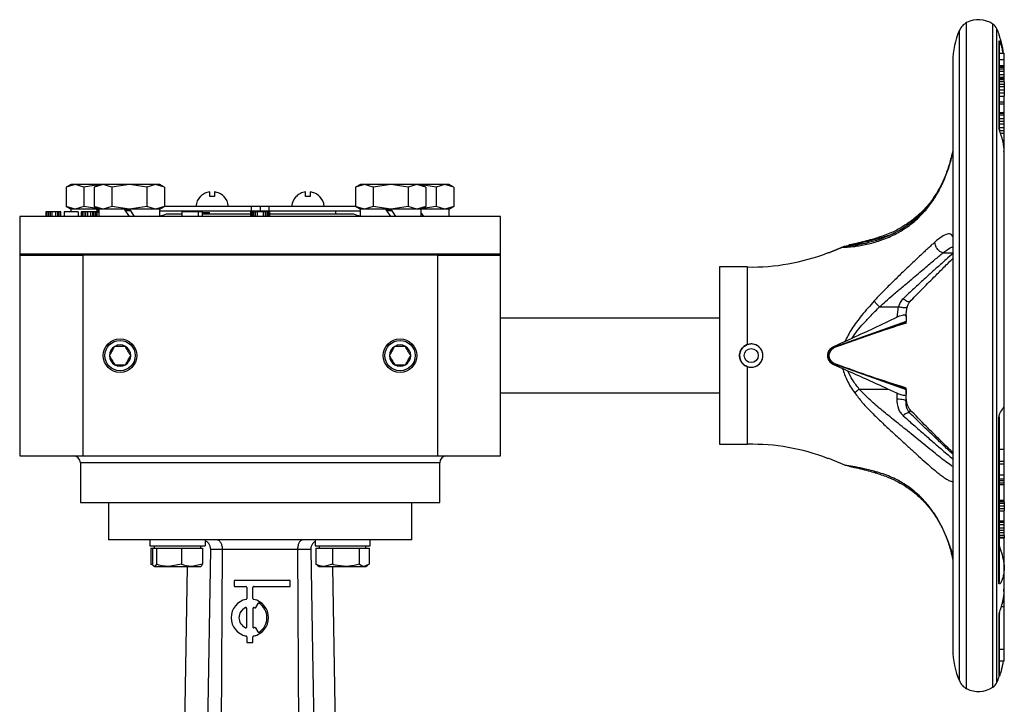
# Model space of a CAD drawing. Header units: millimetres. Extents: x 266 to 1205, y 112 to 961.
# Tile 26 of 27: x 784 to 995, y 517 to 664. Entities that reach past the tile are written whole.
import ezdxf

# ---------------------------------------------------------------- set-up
doc = ezdxf.new("R2010")
doc.units = ezdxf.units.MM

msp = doc.modelspace()

# ---------------------------------------------------------------- linework, layer by layer
at = {"color": 8, "linetype": 'Continuous', "lineweight": 25}
for p, q in [((987.01, 520.42), (987.01, 663.18)), ((992.63, 520.74), (992.63, 662.85)), ((985.47, 522.06), (985.47, 661.53)), ((993.48, 521.74), (993.48, 661.85)), ((801.05, 622.8), (800.81, 622.8)), ((807.86, 622.8), (806.81, 622.8)), ((863.86, 622.8), (862.81, 622.8)), ((968.37, 617.01), (969.07, 617.01)), ((981.95, 613.83), (984.05, 613.83)), ((974.05, 600.38), (974.08, 600.82)), ((957.84, 593.05), (958, 593.2)), ((958.23, 593.2), (958.04, 593.2)), ((958, 590.4), (957.84, 590.54)), ((958.23, 590.4), (958.04, 590.4)), ((874.1, 568.8), (797.1, 568.8))]:
    msp.add_line(p, q, dxfattribs=at)
at = {"color": 7, "linetype": 'Continuous', "lineweight": 25}
for p, q in [((994.05, 660.31), (993.98, 660.66)), ((993.98, 660.47), (993.98, 660.66)), ((993.98, 640.49), (993.98, 659.28)), ((994.05, 658.94), (993.98, 659.28)), ((994.05, 640.24), (994.05, 658.94)), ((994.05, 656.61), (995.05, 656.61)), ((995.05, 655.24), (995.05, 656.61)), ((984.05, 654.8), (984.05, 528.8)), ((994.05, 655.24), (995.05, 655.24)), ((995.05, 653.97), (995.05, 655.24)), ((994.05, 653.97), (995.05, 653.97)), ((994.05, 653.85), (995.05, 653.85)), ((994.05, 653.59), (995.05, 653.59)), ((994.05, 653.25), (995.05, 653.25)), ((994.05, 652.79), (995.05, 652.79)), ((994.05, 652.06), (995.05, 652.06)), ((995.05, 653.85), (995.05, 653.97)), ((995.05, 653.59), (995.05, 653.85)), ((995.05, 653.25), (995.05, 653.59)), ((995.05, 652.79), (995.05, 653.25)), ((995.05, 652.06), (995.05, 652.79)), ((995.05, 651.48), (995.05, 652.06)), ((994.05, 651.48), (995.05, 651.48)), ((994.05, 651.19), (995.05, 651.19)), ((994.05, 651.18), (995.05, 651.18)), ((994.05, 650.98), (995.05, 650.98)), ((995.05, 650.46), (994.05, 650.46)), ((994.05, 650.01), (995.05, 650.01)), ((995.05, 651.19), (995.05, 651.48)), ((995.05, 651.18), (995.05, 651.19)), ((995.05, 650.98), (995.05, 651.18)), ((995.05, 650.46), (995.05, 650.98)), ((995.05, 650.46), (995.05, 650.01)), ((995.05, 650.01), (995.05, 649.51)), ((994.05, 649.51), (995.05, 649.51)), ((994.05, 648.75), (995.05, 648.75)), ((994.05, 648.12), (995.05, 648.12)), ((995.05, 649.51), (995.05, 648.75)), ((995.05, 648.75), (995.05, 648.12)), ((995.05, 648.12), (995.05, 647.44)), ((994.05, 647.44), (995.05, 647.44)), ((994.05, 646.17), (995.05, 646.17)), ((995.05, 645.71), (994.05, 645.71)), ((995.05, 646.17), (995.05, 647.44)), ((995.05, 645.71), (995.05, 646.17)), ((995.05, 643.87), (995.05, 645.71)), ((994.05, 643.87), (995.05, 643.87)), ((994.05, 643.73), (995.05, 643.73)), ((995.05, 643.73), (995.05, 643.87)), ((995.05, 643.39), (995.05, 643.73)), ((994.05, 643.39), (995.05, 643.39)), ((994.05, 642.6), (995.05, 642.6)), ((994.05, 642.05), (995.05, 642.05)), ((994.05, 641.48), (995.05, 641.48)), ((995.05, 642.6), (995.05, 643.39)), ((995.05, 642.05), (995.05, 642.6)), ((995.05, 641.48), (995.05, 642.05)), ((995.05, 640.69), (995.05, 641.48)), ((993.98, 640.49), (994.05, 640.24)), ((994.04, 640.16), (994.04, 640.18)), ((994.05, 640.69), (995.05, 640.69)), ((994.05, 640.08), (995.05, 640.08)), ((994.26, 639.45), (995.05, 639.45)), ((995.05, 640.08), (995.05, 640.69)), ((995.05, 639.45), (995.05, 640.08)), ((995.05, 637.83), (995.05, 639.45)), ((994.74, 637.83), (995.05, 637.83)), ((994.81, 637.38), (995.05, 637.38)), ((995.05, 637.38), (995.05, 637.83)), ((995.05, 637.13), (995.05, 637.38)), ((994.86, 637.13), (995.05, 637.13)), ((994.87, 637.05), (995.05, 637.05)), ((995.05, 637.05), (995.05, 637.13)), ((995.05, 635.63), (995.05, 637.05)), ((995.05, 581.13), (995.05, 635.63)), ((795.1, 628.5), (794.09, 627.92)), ((795.97, 628.5), (794.09, 627.92)), ((794.09, 627.92), (794.09, 623.78)), ((795.97, 628.5), (795.1, 628.5)), ((797.84, 627.92), (795.97, 628.5)), ((801.1, 628.5), (795.97, 628.5)), ((800.91, 628.39), (797.84, 627.92)), ((797.84, 627.92), (797.84, 623.78)), ((801.1, 628.5), (800.09, 627.92)), ((801.97, 628.5), (800.09, 627.92)), ((800.09, 627.92), (800.09, 623.78)), ((801.97, 628.5), (801.1, 628.5)), ((803.84, 627.92), (801.97, 628.5)), ((807.6, 628.5), (801.97, 628.5)), ((807.6, 628.5), (803.84, 627.92)), ((803.84, 627.92), (803.84, 623.78)), ((811.35, 627.92), (807.6, 628.5)), ((813.23, 628.5), (807.6, 628.5)), ((813.23, 628.5), (811.35, 627.92)), ((811.35, 627.92), (811.35, 623.78)), ((815.1, 627.92), (813.23, 628.5)), ((814.1, 628.5), (813.23, 628.5)), ((815.1, 627.92), (814.1, 628.5)), ((815.1, 627.92), (815.1, 623.78)), ((824.84, 625.93), (824.84, 626.93)), ((825.84, 626.93), (825.84, 625.93)), ((845.35, 625.93), (845.35, 626.93)), ((846.35, 626.93), (846.35, 625.93)), ((857.1, 628.5), (856.09, 627.92)), ((857.97, 628.5), (856.09, 627.92)), ((856.09, 627.92), (856.09, 623.78)), ((857.97, 628.5), (857.1, 628.5)), ((859.84, 627.92), (857.97, 628.5)), ((863.6, 628.5), (857.97, 628.5)), ((863.6, 628.5), (859.84, 627.92)), ((859.84, 627.92), (859.84, 623.78)), ((867.35, 627.92), (863.6, 628.5)), ((869.23, 628.5), (863.6, 628.5)), ((869.23, 628.5), (867.35, 627.92)), ((867.35, 627.92), (867.35, 623.78)), ((871.1, 627.92), (869.23, 628.5)), ((870.1, 628.5), (869.23, 628.5)), ((871.1, 627.92), (870.1, 628.5)), ((875.23, 628.5), (870.1, 628.5)), ((873.35, 627.92), (870.28, 628.39)), ((871.1, 627.92), (871.1, 623.78)), ((875.23, 628.5), (873.35, 627.92)), ((873.35, 627.92), (873.35, 623.78)), ((877.1, 627.92), (875.23, 628.5)), ((876.1, 628.5), (875.23, 628.5)), ((877.1, 627.92), (876.1, 628.5)), ((877.1, 627.92), (877.1, 623.78)), ((825.84, 625.93), (824.84, 625.93)), ((827.84, 625.95), (827.82, 625.93)), ((846.35, 625.93), (845.35, 625.93)), ((848.35, 625.95), (848.33, 625.93)), ((789.69, 622.6), (789.69, 621.6)), ((789.77, 622.6), (789.69, 622.6)), ((789.77, 622.6), (789.77, 621.6)), ((789.94, 622.6), (789.77, 622.6)), ((789.94, 622.6), (789.94, 621.6)), ((790.27, 622.6), (789.94, 622.6)), ((790.27, 622.6), (790.27, 621.6)), ((790.6, 622.6), (790.27, 622.6)), ((790.6, 622.6), (790.6, 621.6)), ((791.02, 622.6), (790.6, 622.6)), ((791.02, 622.6), (791.02, 621.6)), ((791.77, 622.6), (791.02, 622.6)), ((791.77, 622.6), (791.77, 621.6)), ((792.19, 622.6), (791.77, 622.6)), ((792.19, 622.6), (792.19, 621.6)), ((792.52, 622.6), (792.19, 622.6)), ((792.52, 622.6), (792.52, 621.6)), ((792.85, 622.6), (792.52, 622.6)), ((792.85, 622.6), (792.85, 621.6)), ((792.94, 622.6), (792.85, 622.6)), ((792.94, 621.6), (792.94, 622.6)), ((796.6, 622.6), (793.6, 622.6)), ((793.6, 622.6), (793.6, 621.6)), ((794.09, 623.78), (795.1, 623.2)), ((795.97, 623.2), (794.09, 623.78)), ((795.05, 623.2), (795.05, 622.6)), ((800.55, 623.2), (795.05, 623.2)), ((797.84, 623.78), (795.97, 623.2)), ((796.6, 622.6), (796.6, 621.6)), ((797.27, 622.6), (797.27, 621.6)), ((797.35, 622.6), (797.27, 622.6)), ((797.35, 622.6), (797.35, 621.6)), ((797.52, 622.6), (797.35, 622.6)), ((797.52, 622.6), (797.52, 621.6)), ((797.85, 622.6), (797.52, 622.6)), ((801.09, 623.28), (797.84, 623.78)), ((797.85, 622.6), (797.85, 621.6)), ((798.19, 622.6), (797.85, 622.6)), ((798.19, 622.6), (798.19, 621.6)), ((798.6, 622.6), (798.19, 622.6)), ((798.6, 622.6), (798.6, 621.6)), ((799.27, 622.6), (798.6, 622.6)), ((799.27, 622.6), (799.27, 621.6)), ((799.69, 622.6), (799.27, 622.6)), ((799.69, 622.6), (799.69, 621.6)), ((800.02, 622.6), (799.69, 622.6)), ((800.02, 622.6), (800.02, 621.6)), ((800.35, 622.6), (800.02, 622.6)), ((800.09, 623.78), (801.1, 623.2)), ((801.97, 623.2), (800.09, 623.78)), ((800.35, 622.6), (800.35, 621.6)), ((800.52, 622.6), (800.35, 622.6)), ((800.52, 622.6), (800.52, 621.6)), ((800.6, 622.6), (800.52, 622.6)), ((800.55, 623.2), (801.1, 623.2)), ((801.05, 622.44), (800.55, 623.2)), ((800.6, 622.6), (800.6, 621.6)), ((801.05, 623.2), (801.05, 621.6)), ((806.55, 623.2), (801.05, 623.2)), ((803.84, 623.78), (801.97, 623.2)), ((807.6, 623.2), (803.84, 623.78)), ((806.55, 623.2), (807.6, 623.2)), ((807.6, 621.6), (806.55, 623.2)), ((811.35, 623.78), (807.6, 623.2)), ((814.15, 623.2), (807.6, 623.2)), ((807.6, 623.2), (808.65, 621.6)), ((813.23, 623.2), (811.35, 623.78)), ((815.1, 623.78), (813.23, 623.2)), ((814.1, 623.2), (815.1, 623.78)), ((814.15, 621.6), (814.15, 623.2)), ((814.15, 622.8), (833.73, 622.8)), ((815.1, 623.8), (833.73, 623.8)), ((818.84, 622.6), (818.84, 621.6)), ((822.4, 622.6), (818.84, 622.6)), ((819.35, 622.8), (819.35, 622.6)), ((822.4, 621.6), (822.4, 622.6)), ((823.2, 622.6), (822.4, 622.6)), ((823.2, 622.6), (823.2, 621.6)), ((833.63, 621.6), (833.63, 622.6)), ((833.71, 622.6), (833.63, 622.6)), ((833.71, 622.6), (833.71, 621.6)), ((833.88, 622.6), (833.71, 622.6)), ((833.73, 623.8), (833.73, 622.8)), ((833.73, 623.8), (835.6, 623.8)), ((833.73, 622.8), (835.6, 622.8)), ((833.88, 622.6), (833.88, 621.6)), ((834.22, 622.6), (833.88, 622.6)), ((834.22, 622.6), (834.22, 621.6)), ((834.56, 622.6), (834.22, 622.6)), ((834.99, 622.6), (834.56, 622.6)), ((834.56, 622.6), (834.56, 621.6)), ((836.27, 622.6), (834.99, 622.6)), ((834.99, 622.6), (834.99, 621.6)), ((835.6, 623.8), (835.6, 622.8)), ((835.6, 623.8), (837.46, 623.8)), ((835.6, 622.8), (837.46, 622.8)), ((836.27, 622.6), (836.27, 621.6)), ((836.69, 622.6), (836.27, 622.6)), ((836.69, 622.6), (836.69, 621.6)), ((837.03, 622.6), (836.69, 622.6)), ((837.03, 622.6), (837.03, 621.6)), ((837.37, 622.6), (837.03, 622.6)), ((837.37, 622.6), (837.37, 621.6)), ((837.54, 622.6), (837.37, 622.6)), ((837.46, 623.8), (837.46, 622.8)), ((837.46, 623.8), (856.09, 623.8)), ((837.46, 622.8), (857.05, 622.8)), ((837.54, 622.6), (837.54, 621.6)), ((837.63, 622.6), (837.54, 622.6)), ((837.63, 622.6), (837.63, 621.6)), ((851.85, 622.2), (851.85, 622.8)), ((856.09, 623.78), (857.1, 623.2)), ((857.97, 623.2), (856.09, 623.78)), ((857.05, 623.2), (857.05, 621.6)), ((862.55, 623.2), (857.05, 623.2)), ((859.84, 623.78), (857.97, 623.2)), ((863.6, 623.2), (859.84, 623.78)), ((862.55, 623.2), (863.6, 623.2)), ((863.6, 621.6), (862.55, 623.2)), ((867.35, 623.78), (863.6, 623.2)), ((870.15, 623.2), (863.6, 623.2)), ((863.6, 623.2), (864.65, 621.6)), ((869.23, 623.2), (867.35, 623.78)), ((871.1, 623.78), (869.23, 623.2)), ((873.35, 623.78), (870.02, 623.26)), ((870.1, 623.2), (871.1, 623.78)), ((876.15, 623.2), (870.1, 623.2)), ((870.15, 621.6), (870.15, 623.2)), ((875.23, 623.2), (873.35, 623.78)), ((877.1, 623.78), (875.23, 623.2)), ((876.1, 623.2), (877.1, 623.78)), ((876.15, 621.6), (876.15, 623.2)), ((784.1, 621.6), (784.1, 613.6)), ((887.1, 621.6), (784.1, 621.6)), ((815.59, 622.2), (818.84, 622.2)), ((823.2, 622.2), (833.63, 622.2)), ((837.63, 622.2), (855.61, 622.2)), ((870.15, 622.36), (870.65, 621.6)), ((887.1, 613.6), (887.1, 621.6)), ((958.37, 614.19), (957.84, 614)), ((960.94, 615.25), (958.37, 614.19)), ((958.37, 614.19), (960.43, 615.02)), ((961.56, 615.25), (960.43, 615.02)), ((960.94, 615.25), (962.48, 615.59)), ((962.48, 615.59), (964.68, 615.75)), ((784.1, 613.6), (784.1, 613.3)), ((784.1, 613.6), (887.1, 613.6)), ((784.1, 613.3), (784.1, 570.3)), ((784.1, 613.3), (797.6, 613.3)), ((797.6, 613.3), (797.6, 570.3)), ((873.6, 613.3), (797.6, 613.3)), ((873.6, 613.3), (887.1, 613.3)), ((873.6, 613.3), (873.6, 570.3)), ((887.1, 613.3), (887.1, 613.6)), ((887.1, 570.3), (887.1, 613.3)), ((940.08, 610.8), (934.05, 610.8)), ((934.05, 610.8), (934.05, 578.36)), ((940.08, 594.17), (940.08, 610.8)), ((968.37, 602.25), (972.36, 602.25)), ((972.36, 602.25), (972.05, 600.03)), ((974, 600.27), (974.28, 602.25)), ((934.05, 599.8), (887.1, 599.8)), ((974.05, 600.38), (974.05, 599.08)), ((958.78, 593.64), (974.06, 599)), ((974.05, 599.08), (958.82, 593.66)), ((974.05, 598.9), (974.05, 598.76)), ((960.94, 594.84), (962.48, 595.55)), ((960.94, 594.84), (958.37, 593.63)), ((958.37, 593.63), (958.82, 593.66)), ((958.82, 593.66), (958.77, 593.65)), ((940.08, 572.8), (940.08, 589.42)), ((958.37, 589.96), (960.43, 589.01)), ((958.37, 589.96), (958.82, 589.94)), ((958.82, 589.94), (958.77, 589.94)), ((974.06, 584.59), (958.78, 589.95)), ((958.82, 589.94), (974.05, 584.51)), ((961.56, 588.49), (960.43, 589.01)), ((964, 584.63), (970.15, 584.63)), ((972.05, 583.75), (970.15, 584.63)), ((974.05, 584.68), (974.05, 584.84)), ((974.05, 584.51), (974.05, 584.57)), ((974.05, 584.51), (974.05, 583.43)), ((887.1, 583.8), (934.05, 583.8)), ((972.05, 583.75), (972.05, 582.53)), ((974.05, 583.61), (974.05, 584.4)), ((974.05, 582.08), (974.05, 583.43)), ((974.28, 581.35), (974.08, 582.78)), ((973.96, 582.18), (974.05, 582.08)), ((974.05, 581.88), (974.05, 581.9)), ((995.05, 571.76), (995.05, 581.13)), ((934.05, 578.36), (934.05, 572.8)), ((994.05, 578.71), (993.95, 578.6)), ((993.95, 543.04), (993.95, 578.6)), ((994.05, 543.42), (994.05, 578.71)), ((934.05, 572.8), (940.08, 572.8)), ((784.1, 570.3), (797.6, 570.3)), ((797.6, 570.3), (873.6, 570.3)), ((873.6, 570.3), (887.1, 570.3)), ((994.05, 571.76), (995.05, 571.76)), ((995.05, 569.2), (995.05, 571.76)), ((797.1, 568.8), (797.1, 560.3)), ((874.1, 560.3), (874.1, 568.8)), ((960.94, 568.35), (958.37, 569.4)), ((960.94, 568.35), (961.81, 568.15)), ((994.05, 569.2), (995.05, 569.2)), ((994.05, 568.63), (995.05, 568.63)), ((995.05, 568.63), (995.05, 569.2)), ((995.05, 566.25), (995.05, 568.63)), ((994.05, 566.25), (995.05, 566.25)), ((995.05, 565.4), (995.05, 566.25)), ((994.05, 565.4), (995.05, 565.4)), ((994.05, 565.02), (995.05, 565.02)), ((994.05, 564.54), (995.05, 564.54)), ((994.05, 564.15), (995.05, 564.15)), ((995.05, 565.02), (995.05, 565.4)), ((995.05, 564.54), (995.05, 565.02)), ((995.05, 564.15), (995.05, 564.54)), ((995.05, 560.84), (995.05, 564.15)), ((797.1, 560.3), (835.6, 560.3)), ((803.1, 560.3), (803.1, 552.3)), ((835.6, 560.3), (874.1, 560.3)), ((868.1, 552.3), (868.1, 560.3)), ((994.05, 560.84), (995.05, 560.84)), ((994.05, 560.78), (995.05, 560.78)), ((995.05, 560.48), (994.05, 560.48)), ((994.05, 560.17), (995.05, 560.17)), ((994.05, 559.6), (995.05, 559.6)), ((995.05, 560.78), (995.05, 560.84)), ((995.05, 560.48), (995.05, 560.78)), ((995.05, 560.48), (995.05, 560.17)), ((995.05, 560.17), (995.05, 559.6)), ((995.05, 559.6), (995.05, 559.02)), ((994.05, 559.02), (995.05, 559.02)), ((994.05, 558.51), (995.05, 558.51)), ((995.05, 559.02), (995.05, 558.51)), ((995.05, 556.39), (995.05, 558.51)), ((994.05, 556.39), (995.05, 556.39)), ((994.05, 556.08), (995.05, 556.08)), ((994.05, 555.57), (995.05, 555.57)), ((995.05, 556.08), (995.05, 556.39)), ((995.05, 555.57), (995.05, 556.08)), ((995.05, 554.9), (995.05, 555.57)), ((994.05, 554.9), (995.05, 554.9)), ((994.05, 554.39), (995.05, 554.39)), ((994.05, 553.89), (995.05, 553.89)), ((995.05, 553.22), (994.05, 553.22)), ((994.05, 552.88), (995.05, 552.88)), ((995.05, 554.39), (995.05, 554.9)), ((995.05, 553.89), (995.05, 554.39)), ((995.05, 553.22), (995.05, 553.89)), ((995.05, 553.22), (995.05, 552.88)), ((995.05, 552.88), (995.05, 552.72)), ((812.02, 552.3), (812.02, 551)), ((812.02, 551), (823.81, 551)), ((812.92, 551), (812.92, 550.5)), ((822.92, 550.5), (822.92, 551)), ((823.81, 552.3), (823.81, 551)), ((847.38, 552.3), (847.38, 551)), ((847.38, 551), (859.18, 551)), ((848.28, 551), (848.28, 550.5)), ((858.28, 550.5), (858.28, 551)), ((859.18, 551), (859.18, 552.3)), ((994.05, 552.72), (995.05, 552.72)), ((995.05, 546.26), (995.05, 552.72)), ((812.21, 550.5), (812.21, 547.07)), ((812.21, 550.5), (812.56, 550.5)), ((812.56, 550.5), (812.56, 547.07)), ((812.56, 550.5), (812.97, 550.5)), ((812.97, 550.5), (813.39, 550.5)), ((813.39, 550.5), (813.39, 547.07)), ((813.39, 550.5), (816.07, 550.5)), ((816.07, 550.5), (818.75, 550.5)), ((818.75, 550.5), (818.75, 547.07)), ((818.75, 550.5), (821.02, 550.5)), ((821.02, 550.5), (823.28, 550.5)), ((823.28, 550.5), (823.28, 547.07)), ((824, 489.28), (825.03, 550.26)), ((827.26, 490.23), (827.55, 550.27)), ((843.65, 550.27), (827.55, 550.27)), ((843.65, 550.27), (843.94, 490.23)), ((847.56, 550.5), (847.56, 547.07)), ((847.56, 550.5), (849.35, 550.5)), ((849.35, 550.5), (851.14, 550.5)), ((851.14, 550.5), (851.14, 547.07)), ((851.14, 550.5), (854, 550.5)), ((854, 550.5), (856.85, 550.5)), ((856.85, 550.5), (856.85, 547.07)), ((856.85, 550.5), (857.92, 550.5)), ((857.92, 550.5), (858.99, 550.5)), ((858.99, 550.5), (858.99, 547.07)), ((812.42, 547.01), (812.21, 547.07)), ((812.21, 547.07), (812.54, 546.93)), ((812.87, 546.65), (812.92, 546.62)), ((812.97, 546.62), (816.07, 546.62)), ((818.75, 547.07), (816.07, 546.62)), ((816.07, 546.62), (821.02, 546.62)), ((820, 546.62), (819.2, 499.62)), ((823.28, 547.07), (821.02, 546.62)), ((821.02, 546.62), (822.92, 546.62)), ((822.92, 546.62), (822.97, 546.65)), ((847.56, 547.07), (847.89, 546.93)), ((847.85, 546.87), (848.28, 546.62)), ((848.28, 546.62), (849.35, 546.62)), ((851.14, 547.07), (849.35, 546.62)), ((849.35, 546.62), (854, 546.62)), ((851.99, 499.62), (851.2, 546.62)), ((854, 546.62), (857.92, 546.62)), ((858.99, 547.07), (857.92, 546.62)), ((857.92, 546.62), (858.28, 546.62)), ((858.28, 546.62), (858.7, 546.87)), ((995.05, 541.61), (995.05, 546.26)), ((830.08, 543.46), (830.08, 542.46)), ((830.08, 542.46), (830.08, 542.45)), ((841.91, 543.63), (830.24, 543.63)), ((830.24, 542.3), (832.58, 542.3)), ((830.24, 542.3), (830.24, 542.28)), ((830.24, 542.28), (832.58, 542.28)), ((832.58, 542.3), (832.58, 542.28)), ((834.24, 542.3), (841.91, 542.3)), ((834.24, 542.3), (834.24, 542.28)), ((834.24, 542.28), (841.91, 542.28)), ((841.91, 542.3), (841.91, 542.28)), ((842.08, 542.46), (842.08, 543.46)), ((842.08, 542.46), (842.08, 542.45)), ((993.95, 543.04), (994.05, 543.42)), ((832.74, 542.13), (832.74, 539.71)), ((834.08, 539.71), (834.08, 542.13)), ((995.05, 538.87), (995.05, 541.61)), ((835.16, 538.66), (834.66, 537.79)), ((835.16, 538.64), (834.66, 537.78)), ((835.16, 538.66), (835.16, 538.64)), ((835.39, 538.72), (835.39, 538.7)), ((995.05, 538.87), (994.69, 538.87)), ((995.05, 537.96), (995.05, 538.87)), ((832.51, 537.79), (832.51, 537.77)), ((832.74, 533.63), (832.74, 537.63)), ((834.08, 537.63), (834.08, 533.63)), ((834.31, 537.79), (834.31, 537.77)), ((834.44, 537.73), (834.44, 537.71)), ((834.66, 537.79), (834.66, 537.78)), ((994.05, 536.57), (993.98, 536.28)), ((993.98, 522.93), (993.98, 536.28)), ((994.05, 523.29), (994.05, 536.57)), ((995.05, 537.96), (994.44, 537.96)), ((995.05, 528.81), (995.05, 537.96)), ((829.41, 535.63), (829.41, 535.62)), ((837.41, 535.62), (837.41, 535.63)), ((832.61, 531.71), (832.61, 531.7)), ((834.21, 531.71), (834.21, 531.7)), ((834.66, 533.47), (835.16, 532.6)), ((832.74, 531.55), (832.74, 530.47)), ((832.74, 530.47), (832.74, 530.45)), ((832.91, 530.3), (832.91, 530.28)), ((832.91, 530.3), (833.91, 530.3)), ((832.91, 530.28), (833.91, 530.28)), ((833.91, 530.3), (833.91, 530.28)), ((834.08, 530.47), (834.08, 531.55)), ((834.08, 530.47), (834.08, 530.45)), ((995.05, 528.81), (994.05, 528.81)), ((995.05, 526.29), (995.05, 528.81)), ((995.05, 526.29), (994.05, 526.29)), ((993.98, 522.93), (994.05, 523.29))]:
    msp.add_line(p, q, dxfattribs=at)
at = {"color": 7, "linetype": 'Continuous', "lineweight": 25, "flags": 128}
msp.add_lwpolyline([(846.46, 550.26), (846.84, 528.3), (847.17, 508.74), (847.5, 489.18)], dxfattribs=at)
at = {"color": 7, "linetype": 'Continuous', "lineweight": 25}
for centre, radius in [((805.6, 591.8), 3.6), ((805.6, 591.8), 3.25), ((865.6, 591.8), 3.6), ((865.6, 591.8), 3.25), ((940.86, 591.8), 1.5)]:
    msp.add_circle(centre, radius, dxfattribs=at)
for centre, radius, start, end in [((988.58, 660.16), 3.4, 117.4942, 156.1938), ((989.55, 658.3), 5.5, 55.9341, 117.4942), ((991.24, 660.81), 2.47, 25.0119, 55.9341), ((1000.73, 654.8), 16.69, 156.1938, 180), ((978.36, 654.8), 16.69, 20.5693, 25.0119), ((825.34, 623.48), 3.51, 135.3736, 174.8883), ((825.34, 623.48), 3.51, 5.1006, 44.6629), ((845.85, 623.48), 3.51, 135.3736, 174.8883), ((845.85, 623.48), 3.51, 5.1006, 44.6629), ((812.97, 627.6), 6, 281.0139, 295.8419), ((858.22, 627.6), 6, 244.1581, 258.7033), ((941, 655.83), 45.04, 268.8218, 291.1099), ((805.6, 591.8), 2.29, 120, 180), ((805.6, 591.8), 2.29, 60, 120), ((805.6, 591.8), 2.29, 0, 60), ((865.6, 591.8), 2.29, 120, 180), ((865.6, 591.8), 2.29, 60, 120), ((865.6, 591.8), 2.29, 0, 60), ((940.86, 591.8), 2.5, 90, 247.019), ((940.86, 591.8), 2.5, 259.4467, 90), ((805.6, 591.8), 2.29, 180, 240), ((805.6, 591.8), 2.29, 300, 0), ((865.6, 591.8), 2.29, 180, 240), ((865.6, 591.8), 2.29, 300, 0), ((805.6, 591.8), 2.29, 240, 300), ((865.6, 591.8), 2.29, 240, 300), ((941, 527.76), 45.04, 68.8871, 91.1782), ((795.6, 568.8), 1.5, 0, 90), ((875.6, 568.8), 1.5, 90, 180), ((830.24, 543.46), 0.167, 89.9961, 179.9961), ((830.24, 542.46), 0.167, 180.0039, 270.0039), ((830.24, 542.45), 0.167, 180.0039, 270.0039), ((832.58, 542.13), 0.167, 0.0039, 90.0039), ((832.58, 542.11), 0.167, 0.0039, 90.0039), ((834.24, 542.13), 0.167, 89.9961, 179.9961), ((834.24, 542.11), 0.167, 89.9961, 179.9961), ((841.91, 543.46), 0.167, 0.0039, 90.0039), ((841.91, 542.46), 0.167, 269.9961, 359.9961), ((841.91, 542.45), 0.167, 269.9961, 359.9961), ((833.41, 535.63), 4, 101.5308, 258.4692), ((832.58, 539.71), 0.167, 281.5322, 359.9971), ((834.24, 539.71), 0.167, 180.0029, 258.4678), ((833.41, 535.63), 4, 281.5308, 78.4692), ((835.3, 538.58), 0.167, 57.2735, 149.9935), ((835.3, 538.56), 0.167, 57.2735, 149.9935), ((833.41, 535.63), 3.67, 302.7234, 57.2766), ((833.41, 535.62), 3.67, 0.0013, 57.2758), ((833.41, 535.63), 2.33, 112.6135, 247.3865), ((833.41, 535.62), 2.33, 112.6147, 179.998), ((832.58, 537.63), 0.167, 0.0059, 112.6212), ((832.58, 537.62), 0.167, 0.0059, 112.6212), ((834.24, 537.63), 0.167, 67.3788, 179.9941), ((834.24, 537.62), 0.167, 67.3788, 179.9941), ((833.41, 535.63), 2.33, 63.8256, 67.3829), ((833.41, 535.62), 2.33, 63.8256, 67.3829), ((834.51, 537.88), 0.167, 243.8246, 329.9936), ((834.51, 537.86), 0.167, 243.8246, 329.9936), ((833.41, 535.62), 4, 180.0028, 258.4678), ((833.41, 535.62), 4, 281.5317, 359.9977), ((832.58, 533.63), 0.167, 247.3788, 359.9941), ((832.58, 531.55), 0.167, 0.0029, 78.4678), ((832.58, 531.53), 0.167, 0.0029, 78.4678), ((834.24, 533.63), 0.167, 180.0059, 292.6212), ((834.24, 531.55), 0.167, 101.5322, 179.9971), ((834.24, 531.53), 0.167, 101.5322, 179.9971), ((833.41, 535.63), 2.33, 292.6171, 296.1744), ((834.51, 533.39), 0.167, 30.0064, 116.1754), ((835.3, 532.69), 0.167, 210.0065, 302.7265), ((832.91, 530.47), 0.167, 180.0039, 270.0039), ((832.91, 530.45), 0.167, 180.0039, 270.0039), ((833.91, 530.47), 0.167, 269.9961, 359.9961), ((833.91, 530.45), 0.167, 269.9961, 359.9961), ((1000.73, 528.8), 16.69, 180, 203.8062), ((988.58, 523.43), 3.4, 203.8062, 242.5058), ((991.24, 522.79), 2.47, 304.0659, 334.9881), ((978.36, 528.8), 16.69, 334.9881, 339.4307), ((989.55, 525.3), 5.5, 242.5058, 304.0659)]:
    msp.add_arc(centre, radius, start, end, dxfattribs=at)
for points, knots in [([(994.92, 656.61), (994.91, 656.64), (994.88, 657), (994.76, 657.64), (994.58, 658.47), (994.41, 659.12), (994.27, 659.6), (994.15, 659.96), (994.06, 660.24), (994.01, 660.4), (993.99, 660.46), (993.98, 660.47), (993.98, 660.47)], [0, 0, 0, 0, 0.024785, 0.253665, 0.45871, 0.626918, 0.727907, 0.813415, 0.906626, 0.953193, 0.976678, 1, 1, 1, 1]), ([(993.98, 659.28), (993.98, 659.29), (993.99, 659.3), (994.01, 659.27), (994.06, 659.16), (994.16, 658.93), (994.27, 658.61), (994.45, 658.05), (994.64, 657.38), (994.74, 656.81), (994.78, 656.61)], [0, 0, 0, 0, 0.029724, 0.059687, 0.119167, 0.237638, 0.346014, 0.473943, 0.809173, 1, 1, 1, 1]), ([(995, 635.53), (995.02, 635.71), (995.09, 636.56), (994.84, 637.61), (994.52, 638.68), (994.33, 639.24), (994.19, 639.66), (994.08, 640.01), (994.02, 640.23), (993.99, 640.39), (993.98, 640.46), (993.98, 640.49)], [0, 0, 0, 0, 0.121453, 0.557724, 0.690773, 0.783615, 0.881429, 0.920553, 0.959942, 0.981641, 1, 1, 1, 1]), ([(984.05, 635.65), (983.88, 634.94), (983.5, 633.31), (982.64, 630.77), (981.53, 628.2), (980.64, 626.74), (980.2, 626.03)], [0, 0, 0, 0, 0.206551, 0.480596, 0.744721, 1, 1, 1, 1]), ([(984.04, 635.4), (983.82, 634.51), (983.36, 632.63), (982.34, 629.74), (981.41, 627.96), (980.94, 627.06)], [0, 0, 0, 0, 0.306172, 0.648407, 1, 1, 1, 1]), ([(824.84, 626.93), (824.46, 626.83), (823.72, 626.66), (823.15, 626.16), (822.87, 625.93)], [0, 0, 0, 0, 0.521026, 1, 1, 1, 1]), ([(827.82, 625.93), (827.52, 626.18), (826.94, 626.68), (826.2, 626.84), (825.84, 626.93)], [0, 0, 0, 0, 0.521026, 1, 1, 1, 1]), ([(845.35, 626.93), (844.97, 626.83), (844.23, 626.66), (843.65, 626.16), (843.38, 625.93)], [0, 0, 0, 0, 0.521026, 1, 1, 1, 1]), ([(848.33, 625.93), (848.02, 626.18), (847.44, 626.68), (846.7, 626.84), (846.35, 626.93)], [0, 0, 0, 0, 0.521026, 1, 1, 1, 1]), ([(963.03, 615.22), (963.43, 615.27), (964.24, 615.38), (965.62, 615.65), (967.03, 616), (968.49, 616.45), (970.02, 617.03), (971.51, 617.71), (972.9, 618.48), (974.14, 619.27), (975.34, 620.15), (976.48, 621.13), (977.84, 622.49), (979.41, 624.34), (980.45, 626.06), (980.97, 626.93)], [0, 0, 0, 0, 0.070605, 0.143458, 0.216525, 0.286811, 0.363598, 0.446603, 0.511594, 0.577864, 0.642752, 0.705937, 0.770244, 0.883507, 1, 1, 1, 1]), ([(981.02, 627.19), (980.42, 626.21), (979.34, 624.46), (977.66, 622.53), (976.33, 621.27), (975.32, 620.44), (974.48, 619.82), (973.48, 619.15), (972.06, 618.31), (970.25, 617.43), (968.13, 616.62), (965.8, 615.92), (964.28, 615.65), (963.47, 615.5)], [0, 0, 0, 0, 0.135653, 0.242968, 0.322154, 0.373818, 0.418, 0.464167, 0.538874, 0.647946, 0.745442, 0.862863, 1, 1, 1, 1]), ([(822.87, 625.93), (822.85, 625.94), (822.84, 625.96), (822.84, 625.95), (822.84, 625.95)], [0, 0, 0, 0, 0.996338, 1, 1, 1, 1]), ([(843.38, 625.93), (843.36, 625.94), (843.34, 625.96), (843.35, 625.95), (843.35, 625.95)], [0, 0, 0, 0, 0.996338, 1, 1, 1, 1]), ([(980.29, 626.16), (979.74, 625.38), (978.73, 623.95), (977.17, 622.33), (975.83, 621.16), (974.46, 620.13), (972.76, 619.06), (970.41, 617.88), (968.67, 617.3), (967.71, 616.98)], [0, 0, 0, 0, 0.160454, 0.294094, 0.401074, 0.48473, 0.617442, 0.789121, 1, 1, 1, 1]), ([(824.86, 622.4), (824.77, 622.4), (824.41, 622.4), (823.91, 622.4), (823.51, 622.4), (823.45, 622.4), (823.44, 622.4)], [0, 0, 0, 0, 0.134736, 0.499766, 0.864787, 1, 1, 1, 1]), ([(967.78, 617), (967.3, 616.86), (966.27, 616.56), (964.65, 616.14), (963.01, 615.77), (962.17, 615.59), (961.79, 615.51)], [0, 0, 0, 0, 0.219672, 0.473332, 0.761111, 1, 1, 1, 1]), ([(962.48, 615.59), (962.88, 615.68), (963.7, 615.84), (965.14, 616.16), (966.7, 616.54), (967.79, 616.85), (968.37, 617.01)], [0, 0, 0, 0, 0.238424, 0.480603, 0.726963, 1, 1, 1, 1]), ([(980.21, 616.13), (980.01, 615.95), (979.6, 615.59), (978.96, 615), (978.31, 614.39), (977.27, 613.42), (975.79, 612.02), (973.85, 610.18), (971.91, 608.32), (970.14, 606.58), (968.57, 604.99), (967.65, 604), (967.2, 603.51)], [0, 0, 0, 0, 0.058845, 0.116977, 0.174513, 0.231555, 0.381349, 0.527413, 0.666594, 0.801176, 0.902778, 1, 1, 1, 1]), ([(981.95, 613.83), (981.72, 613.92), (981.38, 614.06), (980.96, 614.4), (980.68, 614.72), (980.46, 615.07), (980.25, 615.55), (980.22, 615.9), (980.21, 616.13)], [0, 0, 0, 0, 0.238838, 0.367962, 0.5, 0.632038, 0.761162, 1, 1, 1, 1]), ([(957.23, 613.81), (957.22, 613.81), (957.21, 613.8), (957.42, 613.87), (957.82, 613.99), (958.18, 614.13), (958.37, 614.19)], [0, 0, 0, 0, 0.150033, 0.435284, 0.720588, 1, 1, 1, 1]), ([(960.43, 615.02), (960.72, 615.03), (961.34, 615.05), (962.44, 615.16), (963.03, 615.22)], [0, 0, 0, 0, 0.4644772, 1, 1, 1, 1]), ([(963.61, 615.53), (963.03, 615.44), (962.07, 615.3), (961.5, 615.25), (961.27, 615.23)], [0, 0, 0, 0, 0.596565, 1, 1, 1, 1]), ([(968.37, 602.25), (968.79, 602.64), (969.75, 603.52), (971.37, 604.93), (973.27, 606.53), (975.55, 608.46), (977.91, 610.44), (980.15, 612.34), (981.36, 613.34), (981.95, 613.83)], [0, 0, 0, 0, 0.085777, 0.197118, 0.32779, 0.471739, 0.673199, 0.841445, 1, 1, 1, 1]), ([(984.23, 613.83), (983.7, 613.37), (982.61, 612.42), (980.83, 610.81), (979.24, 609.37), (977.92, 608.18), (976.82, 607.17), (975.69, 606.14), (974.55, 605.08), (973.79, 604.35), (973.4, 603.98)], [0, 0, 0, 0, 0.17729, 0.362716, 0.520177, 0.615623, 0.711612, 0.807653, 0.902821, 1, 1, 1, 1]), ([(974.86, 603.35), (975.67, 604.19), (977.41, 606.01), (979.8, 608.38), (981.97, 610.54), (983.33, 611.9), (983.97, 612.52), (984.05, 612.59)], [0, 0, 0, 0, 0.245408, 0.530454, 0.742068, 0.970403, 1, 1, 1, 1]), ([(967.2, 603.51), (966.3, 602.49), (964.61, 600.58), (962.39, 597.73), (961.4, 595.75), (960.94, 594.84)], [0, 0, 0, 0, 0.384744, 0.716752, 1, 1, 1, 1]), ([(968.37, 602.25), (968.26, 602.35), (968.03, 602.56), (967.71, 602.89), (967.42, 603.22), (967.28, 603.42), (967.2, 603.51)], [0, 0, 0, 0, 0.246673, 0.500004, 0.753332, 1, 1, 1, 1]), ([(973.4, 603.98), (973.18, 603.74), (972.73, 603.22), (972.49, 602.58), (972.36, 602.25)], [0, 0, 0, 0, 0.483828, 1, 1, 1, 1]), ([(962.48, 595.55), (962.83, 596.07), (963.58, 597.18), (964.97, 598.78), (966.59, 600.49), (967.75, 601.64), (968.37, 602.25)], [0, 0, 0, 0, 0.20957, 0.445342, 0.708554, 1, 1, 1, 1]), ([(974.27, 602.23), (974.35, 602.45), (974.48, 602.88), (974.74, 603.21), (974.87, 603.36)], [0, 0, 0, 0, 0.5305649, 1, 1, 1, 1]), ([(962.48, 595.55), (964.08, 596.28), (967.29, 597.75), (970.46, 599.27), (972.05, 600.03)], [0, 0, 0, 0, 0.499802, 1, 1, 1, 1]), ([(972.05, 600.03), (972.25, 600.13), (972.65, 600.32), (973.23, 600.51), (973.66, 600.59), (973.94, 600.56), (974.04, 600.47), (974.05, 600.39), (974.05, 600.38)], [0, 0, 0, 0, 0.200698, 0.40272, 0.576631, 0.732904, 0.944303, 1, 1, 1, 1]), ([(974.05, 598.76), (971.52, 597.95), (966.48, 596.33), (961.51, 594.55), (959.02, 593.67)], [0, 0, 0, 0, 0.499797, 1, 1, 1, 1]), ([(804.45, 593.78), (804.25, 593.43), (803.87, 592.76), (803.48, 592.1), (803.31, 591.8)], [0, 0, 0, 0, 0.534747, 1, 1, 1, 1]), ([(806.74, 593.78), (806.33, 593.78), (805.57, 593.78), (804.81, 593.78), (804.45, 593.78)], [0, 0, 0, 0, 0.534747, 1, 1, 1, 1]), ([(807.89, 591.8), (807.68, 592.15), (807.3, 592.81), (806.92, 593.47), (806.74, 593.78)], [0, 0, 0, 0, 0.534747, 1, 1, 1, 1]), ([(864.45, 593.78), (864.25, 593.43), (863.87, 592.76), (863.48, 592.1), (863.31, 591.8)], [0, 0, 0, 0, 0.534747, 1, 1, 1, 1]), ([(866.74, 593.78), (866.33, 593.78), (865.57, 593.78), (864.81, 593.78), (864.45, 593.78)], [0, 0, 0, 0, 0.534747, 1, 1, 1, 1]), ([(867.89, 591.8), (867.68, 592.15), (867.3, 592.81), (866.92, 593.47), (866.74, 593.78)], [0, 0, 0, 0, 0.534747, 1, 1, 1, 1]), ([(940.08, 589.42), (939.82, 589.54), (939.3, 589.77), (938.73, 590.41), (938.39, 591.19), (938.33, 592.04), (938.55, 592.87), (939.03, 593.57), (939.59, 593.98), (939.96, 594.13), (940.08, 594.17)], [0, 0, 0, 0, 0.134756, 0.269491, 0.404556, 0.538872, 0.672331, 0.806143, 0.940972, 1, 1, 1, 1]), ([(940.08, 589.42), (940.34, 589.36), (940.87, 589.24), (941.7, 589.39), (942.44, 589.8), (943.01, 590.43), (943.34, 591.22), (943.39, 592.07), (943.16, 592.88), (942.68, 593.58), (941.99, 594.08), (941.35, 594.27), (940.7, 594.32), (940.34, 594.23), (940.08, 594.17)], [0, 0, 0, 0, 0.0842571, 0.1724567, 0.2606204, 0.3497236, 0.439508, 0.5283054, 0.6160354, 0.7042572, 0.793771, 0.8833726, 0.9157429, 1, 1, 1, 1]), ([(958.37, 593.63), (958.18, 593.53), (957.8, 593.31), (957.4, 592.76), (957.19, 592.12), (957.2, 591.44), (957.42, 590.81), (957.82, 590.27), (958.19, 590.06), (958.37, 589.96)], [0, 0, 0, 0, 0.144553, 0.289179, 0.432328, 0.574993, 0.717626, 0.860285, 1, 1, 1, 1]), ([(958, 593.2), (957.81, 593.03), (957.55, 592.78), (957.34, 592.31), (957.27, 592.02), (957.26, 591.8), (957.27, 591.57), (957.34, 591.28), (957.55, 590.81), (957.81, 590.57), (958, 590.4)], [0, 0, 0, 0, 0.262979, 0.384553, 0.442804, 0.500007, 0.557201, 0.615455, 0.737033, 1, 1, 1, 1]), ([(957.75, 590.68), (957.64, 590.81), (957.46, 591), (957.34, 591.36), (957.29, 591.6), (957.28, 591.79), (957.29, 591.97), (957.33, 592.22), (957.46, 592.58), (957.63, 592.78), (957.74, 592.9)], [0, 0, 0, 0, 0.236363, 0.37544, 0.439175, 0.500494, 0.561697, 0.625127, 0.763385, 1, 1, 1, 1]), ([(958.23, 590.4), (958.09, 590.55), (957.83, 590.81), (957.6, 591.36), (957.55, 591.9), (957.66, 592.41), (957.89, 592.85), (958.12, 593.08), (958.23, 593.2)], [0, 0, 0, 0, 0.202683, 0.368892, 0.5359864, 0.683542, 0.8354908, 1, 1, 1, 1]), ([(957.88, 593.07), (958, 593.18), (958.22, 593.37), (958.53, 593.52), (958.66, 593.58)], [0, 0, 0, 0, 0.582055, 1, 1, 1, 1]), ([(958.82, 593.66), (958.67, 593.59), (958.34, 593.46), (958.11, 593.28), (958, 593.2)], [0, 0, 0, 0, 0.479663, 1, 1, 1, 1]), ([(959.02, 593.67), (958.81, 593.57), (958.52, 593.44), (958.3, 593.25), (958.23, 593.2)], [0, 0, 0, 0, 0.70448, 1, 1, 1, 1]), ([(803.31, 591.8), (803.51, 591.44), (803.89, 590.78), (804.28, 590.12), (804.45, 589.81)], [0, 0, 0, 0, 0.534747, 1, 1, 1, 1]), ([(806.74, 589.81), (806.95, 590.17), (807.33, 590.83), (807.71, 591.49), (807.89, 591.8)], [0, 0, 0, 0, 0.534747, 1, 1, 1, 1]), ([(863.31, 591.8), (863.51, 591.44), (863.89, 590.78), (864.28, 590.12), (864.45, 589.81)], [0, 0, 0, 0, 0.534747, 1, 1, 1, 1]), ([(866.74, 589.81), (866.95, 590.17), (867.33, 590.83), (867.71, 591.49), (867.89, 591.8)], [0, 0, 0, 0, 0.534747, 1, 1, 1, 1]), ([(804.45, 589.81), (804.86, 589.81), (805.63, 589.81), (806.39, 589.81), (806.74, 589.81)], [0, 0, 0, 0, 0.534747, 1, 1, 1, 1]), ([(864.45, 589.81), (864.86, 589.81), (865.63, 589.81), (866.39, 589.81), (866.74, 589.81)], [0, 0, 0, 0, 0.534747, 1, 1, 1, 1]), ([(958.67, 590.01), (958.54, 590.07), (958.22, 590.22), (958, 590.41), (957.88, 590.52)], [0, 0, 0, 0, 0.41998, 1, 1, 1, 1]), ([(958, 590.4), (958.11, 590.31), (958.34, 590.14), (958.67, 590), (958.82, 589.94)], [0, 0, 0, 0, 0.5203633, 1, 1, 1, 1]), ([(959.02, 589.93), (958.81, 590.02), (958.52, 590.15), (958.3, 590.34), (958.23, 590.4)], [0, 0, 0, 0, 0.704482, 1, 1, 1, 1]), ([(974.05, 584.84), (971.52, 585.65), (966.48, 587.27), (961.51, 589.04), (959.02, 589.93)], [0, 0, 0, 0, 0.499797, 1, 1, 1, 1]), ([(960.43, 589.01), (960.71, 588.15), (961.33, 586.3), (962.43, 584.69), (963.03, 583.82)], [0, 0, 0, 0, 0.462276, 1, 1, 1, 1]), ([(970.15, 584.63), (968.72, 585.28), (965.87, 586.58), (962.99, 587.85), (961.56, 588.49)], [0, 0, 0, 0, 0.499897, 1, 1, 1, 1]), ([(964, 584.63), (963.49, 585.28), (962.54, 586.47), (961.87, 587.85), (961.56, 588.49)], [0, 0, 0, 0, 0.538526, 1, 1, 1, 1]), ([(964, 584.63), (963.83, 584.5), (963.48, 584.22), (963.18, 583.96), (963.03, 583.82)], [0, 0, 0, 0, 0.477413, 1, 1, 1, 1]), ([(974.05, 583.43), (974.03, 583.38), (973.99, 583.26), (973.69, 583.22), (973.25, 583.3), (972.74, 583.46), (972.33, 583.62), (972.1, 583.73), (972.05, 583.75)], [0, 0, 0, 0, 0.206366, 0.413837, 0.597362, 0.765813, 0.944177, 1, 1, 1, 1]), ([(972.05, 582.53), (972.1, 581.81), (972.18, 580.76), (972.77, 579.57), (973.2, 579.13), (973.4, 578.92)], [0, 0, 0, 0, 0.538689, 0.774233, 1, 1, 1, 1]), ([(974.82, 579.51), (974.72, 579.62), (974.5, 579.87), (974.1, 580.75), (974.04, 581.59), (974, 582.2)], [0, 0, 0, 0, 0.174015, 0.3913557, 1, 1, 1, 1]), ([(974.87, 580.24), (974.74, 580.39), (974.48, 580.72), (974.35, 581.14), (974.27, 581.36)], [0, 0, 0, 0, 0.4694351, 1, 1, 1, 1]), ([(984.05, 571), (983.97, 571.08), (983.19, 571.84), (981.31, 573.72), (978.3, 576.68), (976.05, 579.01), (974.86, 580.24)], [0, 0, 0, 0, 0.03108, 0.31678, 0.640579, 1, 1, 1, 1]), ([(993.95, 578.6), (993.95, 578.67), (993.96, 578.8), (994, 579.04), (994.12, 579.37), (994.46, 580.03), (994.88, 580.58), (995.1, 580.99), (995.03, 581.14), (995.02, 581.16)], [0, 0, 0, 0, 0.028957, 0.057901, 0.110766, 0.220219, 0.577269, 0.949753, 1, 1, 1, 1]), ([(984.05, 570.66), (983.67, 571.02), (982.68, 571.95), (980.73, 573.82), (978, 576.42), (975.86, 578.5), (974.69, 579.64)], [0, 0, 0, 0, 0.142929, 0.370013, 0.656252, 1, 1, 1, 1]), ([(958.37, 569.4), (958.18, 569.47), (957.8, 569.61), (957.41, 569.73), (957.21, 569.79), (957.22, 569.79), (957.23, 569.79)], [0, 0, 0, 0, 0.289106, 0.578357, 0.864656, 1, 1, 1, 1]), ([(967.2, 567.03), (966.39, 567.24), (964.8, 567.63), (962.56, 568.06), (961.48, 568.25), (960.94, 568.35)], [0, 0, 0, 0, 0.346303, 0.671894, 1, 1, 1, 1]), ([(961.79, 568.09), (962.17, 568.01), (963.01, 567.83), (964.65, 567.45), (966.27, 567.04), (967.3, 566.73), (967.78, 566.59)], [0, 0, 0, 0, 0.238889, 0.526668, 0.780328, 1, 1, 1, 1]), ([(967.79, 566.59), (968.63, 566.31), (970.16, 565.8), (972.25, 564.8), (973.86, 563.86), (975.02, 563.05), (975.85, 562.4), (976.65, 561.72), (977.66, 560.77), (978.98, 559.31), (980.35, 557.43), (981.68, 555.16), (982.85, 552.54), (983.67, 550.32), (983.99, 548.96), (984.05, 548.71)], [0, 0, 0, 0, 0.124692, 0.227868, 0.30961, 0.370089, 0.409437, 0.444108, 0.499772, 0.576646, 0.674672, 0.762174, 0.861849, 0.974059, 1, 1, 1, 1]), ([(982.36, 553.53), (982.52, 553.16), (983.01, 551.99), (983.58, 550.13), (983.91, 548.72), (984.05, 548.13)], [0, 0, 0, 0, 0.216409, 0.674377, 1, 1, 1, 1]), ([(868.1, 552.3), (868.1, 552.3), (867.89, 552.3), (867.06, 552.3), (866.44, 552.3), (864.81, 552.3), (863.8, 552.3), (861.44, 552.3), (860.08, 552.3), (857.07, 552.3), (855.42, 552.3), (851.89, 552.3), (850, 552.3), (846.07, 552.3), (844.02, 552.3), (839.85, 552.3), (837.72, 552.3), (833.47, 552.3), (831.34, 552.3), (827.17, 552.3), (825.13, 552.3), (821.2, 552.3), (819.31, 552.3), (815.77, 552.3), (814.12, 552.3), (811.11, 552.3), (809.76, 552.3), (807.39, 552.3), (806.39, 552.3), (804.76, 552.3), (804.14, 552.3), (803.31, 552.3), (803.1, 552.3), (803.1, 552.3)], [0, 0, 0, 0, 0.0625, 0.0625, 0.125, 0.125, 0.1875, 0.1875, 0.25, 0.25, 0.3125, 0.3125, 0.375, 0.375, 0.4375, 0.4375, 0.5, 0.5, 0.5625, 0.5625, 0.625, 0.625, 0.6875, 0.6875, 0.75, 0.75, 0.8125, 0.8125, 0.875, 0.875, 0.9375, 0.9375, 1, 1, 1, 1]), ([(825.03, 550.26), (825.01, 550.49), (824.98, 550.94), (824.64, 551.53), (824.24, 551.94), (823.92, 552.06), (823.81, 552.11)], [0, 0, 0, 0, 0.284198, 0.56836, 0.853547, 1, 1, 1, 1]), ([(827.55, 550.27), (827.55, 550.28), (827.55, 550.43), (827.53, 550.72), (827.42, 551.26), (827.23, 551.69), (826.99, 552), (826.83, 552.14), (826.68, 552.23), (826.54, 552.28), (826.43, 552.29), (826.37, 552.3)], [0, 0, 0, 0, 0.008316, 0.132429, 0.258857, 0.504874, 0.6204, 0.75341, 0.80985, 0.892053, 1, 1, 1, 1]), ([(844.75, 552.3), (844.72, 552.3), (844.67, 552.29), (844.6, 552.28), (844.54, 552.26), (844.48, 552.23), (844.43, 552.21), (844.39, 552.18), (844.3, 552.12), (844.16, 551.99), (843.99, 551.75), (843.85, 551.46), (843.73, 551.11), (843.66, 550.72), (843.65, 550.43), (843.65, 550.28), (843.65, 550.27)], [0, 0, 0, 0, 0.049972, 0.095101, 0.135387, 0.170829, 0.201428, 0.227183, 0.248095, 0.382137, 0.49871, 0.626387, 0.744125, 0.868766, 0.991433, 1, 1, 1, 1]), ([(847.38, 551.94), (847.32, 551.91), (847.06, 551.78), (846.74, 551.36), (846.49, 550.8), (846.47, 550.42), (846.46, 550.26)], [0, 0, 0, 0, 0.093269, 0.433559, 0.771006, 1, 1, 1, 1]), ([(994.04, 550.96), (994.05, 550.9), (994.13, 550.6), (994.47, 549.61), (994.9, 548.15), (995.11, 546.34), (994.97, 544.87), (994.68, 543.88), (994.44, 543.32), (994.24, 542.99), (994.08, 542.86), (994, 542.85), (993.95, 542.93), (993.95, 543), (993.95, 543.04)], [0, 0, 0, 0, 0.014313, 0.072591, 0.264179, 0.463998, 0.669406, 0.768246, 0.837436, 0.912589, 0.941487, 0.970588, 0.987044, 1, 1, 1, 1]), ([(827.55, 550.27), (827.49, 550.27), (827.34, 550.27), (827.11, 550.27), (826.84, 550.27), (826.52, 550.27), (826.18, 550.27), (825.85, 550.27), (825.57, 550.27), (825.35, 550.26), (825.17, 550.26), (825.08, 550.26), (825.03, 550.26)], [0, 0, 0, 0, 0.049259, 0.112194, 0.188809, 0.279106, 0.405815, 0.535211, 0.654391, 0.771584, 0.886786, 1, 1, 1, 1]), ([(846.46, 550.26), (846.44, 550.26), (846.4, 550.26), (846.32, 550.26), (846.23, 550.26), (846.13, 550.26), (846.02, 550.26), (845.91, 550.27), (845.78, 550.27), (845.64, 550.27), (845.5, 550.27), (845.28, 550.27), (844.97, 550.27), (844.57, 550.27), (844.2, 550.27), (843.9, 550.27), (843.72, 550.27), (843.65, 550.27)], [0, 0, 0, 0, 0.05415, 0.108196, 0.162138, 0.215979, 0.269717, 0.323353, 0.376886, 0.430316, 0.483644, 0.536868, 0.66235, 0.775508, 0.875877, 0.950706, 1, 1, 1, 1]), ([(812.97, 546.62), (812.86, 546.68), (812.72, 546.75), (812.58, 547.01), (812.56, 547.07)], [0, 0, 0, 0, 0.7889992, 1, 1, 1, 1]), ([(813.39, 547.07), (813.28, 546.89), (813.15, 546.65), (813, 546.63), (812.97, 546.62)], [0, 0, 0, 0, 0.768151, 1, 1, 1, 1]), ([(816.07, 546.62), (816.01, 546.62), (815.1, 546.63), (814.21, 546.86), (813.39, 547.07)], [0, 0, 0, 0, 0.070201, 1, 1, 1, 1]), ([(821.02, 546.62), (820.96, 546.62), (820.2, 546.63), (819.45, 546.86), (818.75, 547.07)], [0, 0, 0, 0, 0.0702006, 1, 1, 1, 1]), ([(822.87, 546.62), (822.9, 546.63), (823.04, 546.65), (823.18, 546.89), (823.28, 547.07)], [0, 0, 0, 0, 0.231849, 1, 1, 1, 1]), ([(849.35, 546.62), (849.31, 546.62), (848.7, 546.63), (848.11, 546.86), (847.56, 547.07)], [0, 0, 0, 0, 0.070201, 1, 1, 1, 1]), ([(854, 546.62), (853.23, 546.68), (852.27, 546.75), (851.34, 547.01), (851.14, 547.07)], [0, 0, 0, 0, 0.7889992, 1, 1, 1, 1]), ([(856.85, 547.07), (856.13, 546.89), (855.19, 546.65), (854.22, 546.63), (854, 546.62)], [0, 0, 0, 0, 0.768151, 1, 1, 1, 1]), ([(857.92, 546.62), (857.9, 546.62), (857.53, 546.63), (857.18, 546.86), (856.85, 547.07)], [0, 0, 0, 0, 0.070201, 1, 1, 1, 1]), ([(993.98, 536.28), (993.98, 536.31), (993.99, 536.37), (994.02, 536.53), (994.1, 536.82), (994.35, 537.61), (994.77, 538.99), (995.07, 540.45), (995.01, 541.45), (994.99, 541.74)], [0, 0, 0, 0, 0.020159, 0.040283, 0.078005, 0.157233, 0.428069, 0.83303, 1, 1, 1, 1]), ([(994.84, 526.29), (994.81, 526.09), (994.74, 525.61), (994.58, 524.91), (994.41, 524.26), (994.27, 523.79), (994.15, 523.43), (994.08, 523.23), (994.05, 523.13)], [0, 0, 0, 0, 0.174575, 0.433777, 0.646413, 0.774077, 0.88217, 1, 1, 1, 1])]:
    msp.add_open_spline(points, degree=3, knots=knots, dxfattribs=at)
at = {"color": 8, "linetype": 'Continuous', "lineweight": 25}
for points, knots in [([(980.97, 626.93), (981.42, 627.8), (982.29, 629.52), (983.27, 632.38), (983.84, 634.38), (984.03, 635.35), (984.04, 635.4)], [0, 0, 0, 0, 0.334292, 0.659918, 0.983366, 1, 1, 1, 1]), ([(981.01, 627.17), (981, 627.14), (980.95, 627.08), (980.96, 626.99), (980.97, 626.93)], [0, 0, 0, 0, 0.356029, 1, 1, 1, 1]), ([(968.37, 617.01), (968.26, 617.03), (968.05, 617.07), (967.87, 617.02), (967.78, 616.99)], [0, 0, 0, 0, 0.547441, 1, 1, 1, 1]), ([(968.37, 617.01), (969.27, 617.26), (970.33, 617.56), (971.39, 618.03), (971.54, 618.1)], [0, 0, 0, 0, 0.851614, 1, 1, 1, 1]), ([(984.05, 617.35), (983.96, 617.48), (983.67, 617.91), (982.9, 617.91), (981.73, 617.41), (980.72, 616.56), (980.21, 616.13)], [0, 0, 0, 0, 0.116964, 0.408068, 0.7037, 1, 1, 1, 1]), ([(963.58, 615.51), (963.56, 615.5), (963.35, 615.49), (963.18, 615.34), (963.03, 615.22)], [0, 0, 0, 0, 0.118177, 1, 1, 1, 1]), ([(981.95, 613.83), (982.49, 614.24), (983.27, 614.84), (983.87, 615.06), (984.05, 615.13)], [0, 0, 0, 0, 0.6943332, 1, 1, 1, 1]), ([(974.86, 603.36), (974.82, 603.33), (974.72, 603.27), (974.45, 603.33), (974.12, 603.48), (973.76, 603.71), (973.52, 603.89), (973.4, 603.98)], [0, 0, 0, 0, 0.210349, 0.426018, 0.633416, 0.826026, 1, 1, 1, 1]), ([(974.27, 602.24), (974.27, 602.23), (974.26, 602.18), (974.15, 602.12), (973.92, 602.05), (973.59, 602.04), (973.2, 602.08), (972.78, 602.15), (972.5, 602.22), (972.36, 602.25)], [0, 0, 0, 0, 0.023664, 0.18988, 0.361275, 0.532669, 0.698885, 0.855623, 1, 1, 1, 1]), ([(984.05, 568.01), (983.92, 568.09), (983.1, 568.61), (981.6, 569.79), (979.56, 571.43), (977.96, 572.73), (976.34, 574.04), (974.28, 575.71), (971.79, 577.69), (968.97, 579.99), (966.36, 582.17), (964.79, 583.81), (964, 584.63)], [0, 0, 0, 0, 0.02978, 0.19666, 0.282273, 0.371263, 0.443082, 0.518979, 0.660628, 0.776017, 0.888466, 1, 1, 1, 1]), ([(963.03, 583.82), (963.54, 583.16), (964.57, 581.8), (966.32, 579.96), (968.15, 578.15), (970.07, 576.34), (972.13, 574.45), (974.11, 572.64), (975.93, 570.99), (977.58, 569.49), (979.17, 568.07), (980.46, 566.96), (981.5, 566.13), (982.33, 565.54), (983.06, 565.1), (983.64, 564.85), (983.93, 564.82), (984.05, 564.81)], [0, 0, 0, 0, 0.067895, 0.137994, 0.207566, 0.279391, 0.358959, 0.445876, 0.516071, 0.587567, 0.665225, 0.744846, 0.795326, 0.851653, 0.910324, 0.961962, 1, 1, 1, 1]), ([(972.05, 582.53), (972.31, 582.53), (972.83, 582.51), (973.49, 582.41), (973.89, 582.29), (973.94, 582.2), (973.96, 582.18)], [0, 0, 0, 0, 0.290999, 0.581999, 0.872998, 1, 1, 1, 1]), ([(974.2, 581.11), (974.24, 581.16), (974.3, 581.25), (974.28, 581.32), (974.27, 581.35)], [0, 0, 0, 0, 0.519461, 1, 1, 1, 1]), ([(974.73, 579.58), (974.77, 579.68), (974.88, 579.87), (974.92, 580.09), (974.92, 580.22), (974.86, 580.24), (974.86, 580.24)], [0, 0, 0, 0, 0.2997339, 0.6315734, 0.9888944, 1, 1, 1, 1]), ([(974.81, 579.52), (974.76, 579.55), (974.67, 579.6), (974.41, 579.55), (974.09, 579.41), (973.74, 579.19), (973.51, 579), (973.4, 578.92)], [0, 0, 0, 0, 0.203911, 0.420389, 0.629006, 0.823486, 1, 1, 1, 1]), ([(973.4, 578.92), (973.87, 578.5), (974.71, 577.75), (975.95, 576.66), (977.1, 575.66), (978.58, 574.37), (980.29, 572.89), (981.97, 571.43), (983.21, 570.37), (983.81, 569.87), (984.05, 569.68)], [0, 0, 0, 0, 0.118814, 0.210996, 0.318564, 0.417746, 0.604916, 0.790633, 0.916633, 1, 1, 1, 1]), ([(984.05, 548.8), (984.01, 548.94), (983.83, 549.65), (983.3, 551.32), (982.4, 553.73), (981.05, 556.48), (979.48, 558.9), (977.78, 560.92), (975.75, 562.84), (973.27, 564.6), (970.23, 566.12), (968.22, 566.72), (967.2, 567.03)], [0, 0, 0, 0, 0.0145988, 0.0708677, 0.1706208, 0.2699622, 0.3841914, 0.4803294, 0.5676458, 0.7113799, 0.8531999, 1, 1, 1, 1]), ([(967.79, 566.6), (967.77, 566.6), (967.63, 566.63), (967.43, 566.77), (967.28, 566.95), (967.2, 567.03)], [0, 0, 0, 0, 0.101389, 0.556678, 1, 1, 1, 1])]:
    msp.add_open_spline(points, degree=3, knots=knots, dxfattribs=at)

doc.saveas('drawing.dxf')
